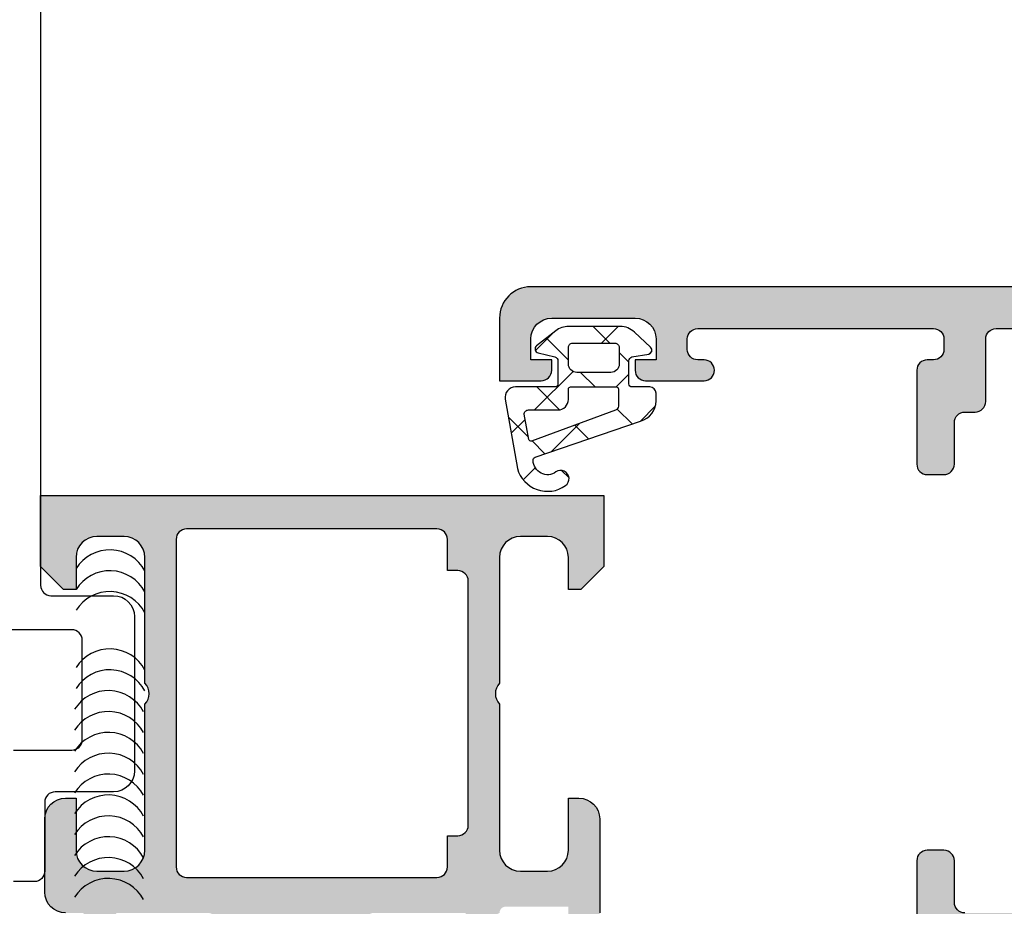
# Model space of a CAD drawing. Header units: millimetres. Extents: x 247761 to 294611, y 172579 to 236863.
# Tile 220 of 256: x 268123 to 268170, y 174683 to 174725. Entities that reach past the tile are written whole.
import ezdxf

# ---------------------------------------------------------------- set-up
doc = ezdxf.new("R2010")
doc.units = ezdxf.units.MM
doc.layers.add('FASÁDA DETAILNÍ', color=4, linetype='Continuous')
doc.layers.add('NOVA', color=240, linetype='Continuous')

# ---------------------------------------------------------------- blocks, each defined once
blk = doc.blocks.new('A$C69D17D4D')
at = {"layer": 'FASÁDA DETAILNÍ'}
h = blk.add_hatch(color=256, dxfattribs=at)
edge = h.paths.add_edge_path(flags=16)
edge.add_ellipse((-6469.200171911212, 1338.481925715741), major_axis=(-0.4999740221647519, 0), ratio=1, start_angle=-90.00297707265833, end_angle=0.0029770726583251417, ccw=False)
edge.add_line((-6469.200145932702, 1338.981899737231), (-6451.200145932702, 1338.981899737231))
edge.add_ellipse((-6451.200119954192, 1338.481925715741), major_axis=(-0.4999740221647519, 0), ratio=1, start_angle=179.9970229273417, end_angle=270.00297707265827, ccw=False)
edge.add_line((-6450.700145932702, 1338.481899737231), (-6450.700145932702, 1325.981899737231))
edge.add_ellipse((-6451.200167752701, 1325.981921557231), major_axis=(-0.5000218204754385, 0), ratio=1, start_angle=90.00250027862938, end_angle=179.9974997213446, ccw=False)
edge.add_line((-6451.200145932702, 1325.481899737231), (-6463.803196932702, 1325.481899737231))
edge.add_ellipse((-6463.803198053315, 1323.981900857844), major_axis=(-1.499998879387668, 0), ratio=1, start_angle=-90.00004280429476, end_angle=4.280428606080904e-05)
edge.add_line((-6465.303196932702, 1323.981899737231), (-6465.303196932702, 1310.981911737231))
edge.add_ellipse((-6465.803196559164, 1310.981911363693), major_axis=(-0.49999962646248, 0), ratio=1, start_angle=89.99995719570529, end_angle=180.0000428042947, ccw=False)
edge.add_line((-6465.803196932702, 1310.481911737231), (-6469.200145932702, 1310.481911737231))
edge.add_ellipse((-6469.20014630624, 1310.981911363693), major_axis=(-0.49999962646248, 0), ratio=1, start_angle=-4.280429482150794e-05, end_angle=90.00004280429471, ccw=False)
edge.add_line((-6469.700145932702, 1310.981911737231), (-6469.700145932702, 1338.481899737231))
edge = h.paths.add_edge_path()
edge.add_line((-6498.500140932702, 1339.681911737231), (-6498.500140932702, 1336.681911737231))
edge.add_line((-6498.500140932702, 1336.681911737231), (-6496.500140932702, 1336.681911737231))
edge.add_arc((-6496.500114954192, 1337.181885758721), 0.4999740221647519, 269.9970229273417, 360.0029770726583)
edge.add_line((-6496.000140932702, 1337.181911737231), (-6496.000140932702, 1337.681911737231))
edge.add_line((-6496.000140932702, 1337.681911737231), (-6497.000140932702, 1337.681911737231))
edge.add_line((-6497.000140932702, 1337.681911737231), (-6497.000140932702, 1338.681911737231))
edge.add_arc((-6496.000076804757, 1338.681847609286), 1.000064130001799, 90.00367402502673, 179.9963259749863, ccw=False)
edge.add_line((-6496.000140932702, 1339.681911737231), (-6492.000140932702, 1339.681911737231))
edge.add_arc((-6492.000170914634, 1338.6818817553), 1.000029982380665, 0.0017177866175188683, 89.99828221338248, ccw=False)
edge.add_line((-6491.000140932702, 1338.681911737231), (-6491.000140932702, 1337.681911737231))
edge.add_line((-6491.000140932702, 1337.681911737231), (-6492.000140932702, 1337.681911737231))
edge.add_line((-6492.000140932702, 1337.681911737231), (-6492.000140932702, 1337.181911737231))
edge.add_arc((-6491.500135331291, 1337.181917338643), 0.5000056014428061, 180.0006418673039, 269.9993581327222)
edge.add_line((-6491.500140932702, 1336.681911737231), (-6488.700137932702, 1336.681911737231))
edge.add_arc((-6488.700137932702, 1337.181911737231), 0.5, 270, 450)
edge.add_line((-6488.700137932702, 1337.681911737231), (-6489.000140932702, 1337.681911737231))
edge.add_arc((-6489.000130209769, 1338.181922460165), 0.5000107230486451, 180.0012287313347, 269.99877126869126, ccw=False)
edge.add_line((-6489.500140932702, 1338.181911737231), (-6489.500140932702, 1338.681911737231))
edge.add_arc((-6489.000073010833, 1338.681843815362), 0.500067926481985, 90.00778221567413, 179.9922177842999, ccw=False)
edge.add_line((-6489.000140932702, 1339.181911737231), (-6477.700145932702, 1339.181911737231))
edge.add_arc((-6477.700167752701, 1338.681889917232), 0.5000218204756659, 0.0025002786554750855, 89.99749972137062, ccw=False)
edge.add_line((-6477.200145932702, 1338.681911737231), (-6477.200145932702, 1338.181911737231))
edge.add_arc((-6477.700083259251, 1338.18184906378), 0.4999373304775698, -90.00718274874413, 0.007182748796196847, ccw=False)
edge.add_line((-6477.700145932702, 1337.681911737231), (-6478.000148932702, 1337.681911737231))
edge.add_arc((-6478.000086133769, 1337.181848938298), 0.5000628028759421, 90.00719532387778, 179.9928046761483)
edge.add_line((-6478.500148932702, 1337.181911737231), (-6478.500148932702, 1332.681911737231))
edge.add_arc((-6478.000143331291, 1332.681917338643), 0.5000056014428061, 180.0006418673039, 269.9993581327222)
edge.add_line((-6478.000148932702, 1332.181911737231), (-6477.200145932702, 1332.181911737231))
edge.add_arc((-6477.200119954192, 1332.681885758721), 0.4999740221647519, 269.9970229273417, 360.0029770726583)
edge.add_line((-6476.700145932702, 1332.681911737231), (-6476.700145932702, 1334.681911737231))
edge.add_arc((-6476.200078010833, 1334.681843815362), 0.500067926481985, 90.00778221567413, 179.9922177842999, ccw=False)
edge.add_line((-6476.200145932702, 1335.181911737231), (-6475.700145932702, 1335.181911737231))
edge.add_arc((-6475.700083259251, 1335.68184906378), 0.499937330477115, 269.9928172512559, 360.0071827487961)
edge.add_line((-6475.200145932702, 1335.681911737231), (-6475.200145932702, 1338.681911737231))
edge.add_arc((-6474.700090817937, 1338.681856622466), 0.500055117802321, 90.00631499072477, 179.9936850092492, ccw=False)
edge.add_line((-6474.700145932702, 1339.181911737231), (-6473.000148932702, 1339.181911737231))
edge.add_arc((-6473.000117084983, 1337.681943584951), 1.499968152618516, -0.0012165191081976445, 90.0012165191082, ccw=False)
edge.add_line((-6471.500148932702, 1337.681911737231), (-6471.500148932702, 1311.681911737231))
edge.add_arc((-6472.000128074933, 1311.681890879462), 0.4999791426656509, -90.00239022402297, 0.002390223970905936, ccw=False)
edge.add_line((-6472.000148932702, 1311.181911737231), (-6476.200145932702, 1311.181911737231))
edge.add_arc((-6476.200140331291, 1311.681917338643), 0.5000056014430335, 180.0006418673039, 269.99935813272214, ccw=False)
edge.add_line((-6476.700145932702, 1311.681911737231), (-6476.700145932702, 1313.681911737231))
edge.add_arc((-6477.200167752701, 1313.681889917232), 0.5000218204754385, 0.002500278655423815, 89.99749972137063)
edge.add_line((-6477.200145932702, 1314.181911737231), (-6478.000148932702, 1314.181911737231))
edge.add_arc((-6478.000096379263, 1313.681859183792), 0.5000525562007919, 90.00602154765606, 179.993978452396)
edge.add_line((-6478.500148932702, 1313.681911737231), (-6478.500148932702, 1308.681910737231))
edge.add_line((-6478.500148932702, 1308.681910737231), (-6478.282827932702, 1307.924021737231))
edge.add_arc((-6478.571206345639, 1307.841330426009), 0.2999999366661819, -52.09518532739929, 16.000024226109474, ccw=False)
edge.add_arc((-6478.202595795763, 1307.367910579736), 0.3000001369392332, 127.9047180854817, 179.9999699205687)
edge.add_line((-6478.502595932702, 1307.367910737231), (-6478.502593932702, 1305.303763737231))
edge.add_arc((-6478.102594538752, 1305.303763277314), 0.3999993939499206, 179.9999341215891, 291.9737695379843)
edge.add_line((-6477.952921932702, 1304.932821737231), (-6475.929692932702, 1305.749182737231))
edge.add_arc((-6476.004529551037, 1305.934652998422), 0.19999934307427, 291.9739078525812, 384.14109237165)
edge.add_line((-6475.822021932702, 1306.016449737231), (-6476.890341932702, 1308.400134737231))
edge.add_arc((-6476.707833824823, 1308.481931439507), 0.1999997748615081, 89.18009939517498, 204.1410254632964, ccw=False)
edge.add_line((-6476.704971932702, 1308.681910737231), (-6465.400891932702, 1308.681911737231))
edge.add_arc((-6465.39246021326, 1308.490497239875), 0.1916001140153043, -1.0444500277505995, 92.52222189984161, ccw=False)
edge.add_line((-6465.200891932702, 1308.487004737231), (-6465.200891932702, 1308.066420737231))
edge.add_line((-6465.200891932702, 1308.066420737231), (-6466.632626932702, 1305.600808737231))
edge.add_arc((-6466.373289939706, 1305.449997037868), 0.2999997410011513, 149.8208038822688, 254.0000282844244)
edge.add_line((-6466.455980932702, 1305.161618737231), (-6464.963819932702, 1304.733747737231))
edge.add_line((-6464.963819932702, 1304.733747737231), (-6464.100544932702, 1304.235335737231))
edge.add_arc((-6463.900544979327, 1304.581745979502), 0.4000000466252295, 240.0000115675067, 359.9999652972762)
edge.add_line((-6463.500544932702, 1304.581745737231), (-6463.500891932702, 1308.689676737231))
edge.add_line((-6463.500891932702, 1308.689676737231), (-6463.503196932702, 1323.181733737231))
edge.add_arc((-6463.003197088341, 1323.181911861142), 0.4999998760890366, 89.99998216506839, 180.0204115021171, ccw=False)
edge.add_line((-6463.003196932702, 1323.681911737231), (-6457.600154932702, 1323.681911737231))
edge.add_arc((-6457.600154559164, 1323.181912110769), 0.49999962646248, -4.28042947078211e-05, 90.00004280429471, ccw=False)
edge.add_line((-6457.100154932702, 1323.181911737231), (-6457.100154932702, 1320.681911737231))
edge.add_arc((-6456.60015530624, 1320.681911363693), 0.49999962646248, 179.9999571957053, 270.0000428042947)
edge.add_line((-6456.600154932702, 1320.181911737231), (-6455.300151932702, 1320.181911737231))
edge.add_arc((-6455.300131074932, 1320.681890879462), 0.4999791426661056, 269.997609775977, 360.002390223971)
edge.add_line((-6454.800151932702, 1320.681911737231), (-6454.800151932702, 1321.181911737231))
edge.add_line((-6454.800151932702, 1321.181911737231), (-6455.800151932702, 1321.181911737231))
edge.add_line((-6455.800151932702, 1321.181911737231), (-6455.800151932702, 1322.681911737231))
edge.add_arc((-6454.800120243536, 1322.681880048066), 1.000031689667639, 90.00181559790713, 179.998184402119, ccw=False)
edge.add_line((-6454.800151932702, 1323.681911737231), (-6450.800151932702, 1323.681911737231))
edge.add_arc((-6450.800221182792, 1322.681842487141), 1.00006925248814, 0.003967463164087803, 89.99603253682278, ccw=False)
edge.add_line((-6449.800151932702, 1322.681911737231), (-6449.800151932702, 1321.181911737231))
edge.add_line((-6449.800151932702, 1321.181911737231), (-6450.800151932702, 1321.181911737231))
edge.add_line((-6450.800151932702, 1321.181911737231), (-6450.800151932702, 1320.681911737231))
edge.add_arc((-6450.300177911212, 1320.681885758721), 0.4999740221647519, 179.9970229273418, 270.0029770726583)
edge.add_line((-6450.300151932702, 1320.181911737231), (-6449.000148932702, 1320.181911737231))
edge.add_arc((-6449.000154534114, 1320.681917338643), 0.5000056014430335, 270.0006418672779, 359.9993581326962)
edge.add_line((-6448.500148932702, 1320.681911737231), (-6448.500148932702, 1339.681911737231))
edge.add_arc((-6450.000119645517, 1339.681941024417), 1.499970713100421, 359.9988812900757, 450.0011187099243)
edge.add_line((-6450.000148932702, 1341.181911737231), (-6497.000140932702, 1341.181911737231))
edge.add_arc((-6497.000080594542, 1339.681851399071), 1.500060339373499, 90.00230465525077, 179.9976953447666)
h = blk.add_hatch(dxfattribs=at)
h.set_pattern_fill('ANSI37', color=256, scale=0.625, angle=90, style=0)
h.set_pattern_definition([(135, (-6496.000120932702, 1337.681939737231), (-1.403165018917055, -1.403165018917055), []), (225, (-6496.000120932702, 1337.681939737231), (1.403165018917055, -1.403165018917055), [])])
edge = h.paths.add_edge_path(flags=16)
edge.add_ellipse((-6495.697905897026, 1335.779726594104), major_axis=(-0.4977897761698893, 0), ratio=1, start_angle=89.74527797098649, end_angle=180.192579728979)
edge.add_line((-6495.200118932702, 1335.781399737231), (-6495.200118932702, 1336.281918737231))
edge.add_ellipse((-6495.100135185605, 1336.281932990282), major_axis=(-0.09998374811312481, 0), ratio=1, start_angle=-90.00874069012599, end_angle=0.008167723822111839, ccw=False)
edge.add_line((-6495.100119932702, 1336.381916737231), (-6492.899689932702, 1336.381920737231))
edge.add_ellipse((-6492.899692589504, 1336.281916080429), major_axis=(-0.1000046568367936, 0), ratio=1, start_angle=180.0015221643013, end_angle=269.9984778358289, ccw=False)
edge.add_line((-6492.799687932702, 1336.281918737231), (-6492.799687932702, 1335.469976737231))
edge.add_ellipse((-6492.999694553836, 1335.469985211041), major_axis=(-0.2000066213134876, 0), ratio=1, start_angle=105.68861530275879, end_angle=179.997572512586, ccw=False)
edge.add_line((-6492.945610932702, 1335.277429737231), (-6496.963751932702, 1333.790104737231))
edge.add_ellipse((-6496.998465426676, 1333.883886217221), major_axis=(-0.0999999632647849, 0), ratio=1, start_angle=10.322284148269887, end_angle=110.3121828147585, ccw=False)
edge.add_line((-6497.096846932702, 1333.865967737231), (-6497.317129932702, 1335.075436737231))
edge.add_ellipse((-6497.117239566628, 1335.081945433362), major_axis=(-0.199996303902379, 0), ratio=1, start_angle=-90.00104106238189, end_angle=1.8649678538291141, ccw=False)
edge.add_line((-6497.117235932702, 1335.281941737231), (-6495.700118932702, 1335.281941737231))
edge = h.paths.add_edge_path(flags=16)
edge.add_ellipse((-6495.000117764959, 1338.281930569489), major_axis=(-0.2000001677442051, 0), ratio=1, start_angle=-90.00023842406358, end_angle=0.00023842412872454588, ccw=False)
edge.add_line((-6495.000116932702, 1338.481930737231), (-6492.965659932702, 1338.481926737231))
edge.add_ellipse((-6492.965655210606, 1338.281931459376), major_axis=(-0.1999952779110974, 0), ratio=1, start_angle=179.999506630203, end_angle=270.00135281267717, ccw=False)
edge.add_line((-6492.765659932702, 1338.281929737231), (-6492.765659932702, 1337.481919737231))
edge.add_ellipse((-6493.165670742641, 1337.481928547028), major_axis=(-0.4000108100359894, 0), ratio=1, start_angle=90.0019780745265, end_angle=179.9987381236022, ccw=False)
edge.add_line((-6493.165656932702, 1337.081917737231), (-6494.800119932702, 1337.081917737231))
edge.add_ellipse((-6494.800123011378, 1337.481912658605), major_axis=(-0.3999949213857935, 0), ratio=1, start_angle=-0.0010139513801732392, end_angle=90.0004409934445, ccw=False)
edge.add_line((-6495.200117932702, 1337.481919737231), (-6495.200117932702, 1338.281929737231))
edge = h.paths.add_edge_path()
edge.add_arc((-6496.600109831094, 1338.205378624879), 0.2000083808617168, 130.0023157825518, 254.9984805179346)
edge.add_line((-6496.651880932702, 1338.012186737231), (-6495.848355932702, 1337.821652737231))
edge.add_arc((-6495.900132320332, 1337.628459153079), 0.200011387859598, 0.0027455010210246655, 74.99714367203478, ccw=False)
edge.add_line((-6495.700120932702, 1337.628468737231), (-6495.700120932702, 1336.531918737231))
edge.add_arc((-6495.850108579, 1336.53190838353), 0.1499876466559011, -90.00395514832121, 0.0039551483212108, ccw=False)
edge.add_line((-6495.850118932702, 1336.381920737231), (-6497.732989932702, 1336.381928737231))
edge.add_arc((-6497.732991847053, 1335.881928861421), 0.4999998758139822, 89.9997806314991, 189.9335722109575)
edge.add_line((-6498.225495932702, 1335.795675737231), (-6497.644106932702, 1332.475949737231))
edge.add_arc((-6496.200121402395, 1332.882024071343), 1.499996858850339, 195.7069244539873, 305.0875539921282)
edge.add_arc((-6495.567814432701, 1331.981921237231), 0.3999981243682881, 305.0880041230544, 485.0880041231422)
edge.add_arc((-6496.202335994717, 1332.863220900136), 0.6860034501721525, 180.4843583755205, 306.1411855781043, ccw=False)
edge.add_arc((-6496.739212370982, 1332.877041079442), 0.1503878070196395, 109.0161509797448, 187.4960782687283, ccw=False)
edge.add_line((-6496.788213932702, 1333.019221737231), (-6491.741987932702, 1334.746903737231))
edge.add_arc((-6492.000109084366, 1335.712995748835), 0.9999801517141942, 284.958910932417, 360.0005723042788)
edge.add_line((-6491.000128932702, 1335.713005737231), (-6491.000116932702, 1336.081910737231))
edge.add_arc((-6491.300136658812, 1336.08189001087), 0.3000197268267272, 0.003958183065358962, 89.99680575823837)
edge.add_line((-6491.300119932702, 1336.381909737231), (-6492.150134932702, 1336.381909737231))
edge.add_arc((-6492.150147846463, 1336.531893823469), 0.1499840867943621, 179.9950667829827, 270.00493321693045, ccw=False)
edge.add_line((-6492.300131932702, 1336.531906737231), (-6492.300120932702, 1337.628468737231))
edge.add_arc((-6492.100106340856, 1337.628459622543), 0.20001459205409, 105.00237433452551, 179.997389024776, ccw=False)
edge.add_line((-6492.151881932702, 1337.821656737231), (-6491.348509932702, 1337.950750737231))
edge.add_arc((-6491.400234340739, 1338.143926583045), 0.1999808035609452, 284.9897870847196, 405.0074444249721)
edge.add_line((-6491.258844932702, 1338.285352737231), (-6492.034714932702, 1339.011871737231))
edge.add_arc((-6492.718225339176, 1338.28193010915), 1.000000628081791, 46.88146232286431, 90.0000340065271)
edge.add_line((-6492.718225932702, 1339.281930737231), (-6495.196858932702, 1339.281930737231))
edge.add_arc((-6495.196857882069, 1338.281927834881), 1.000002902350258, 90.00006019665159, 127.8277930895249)
edge.add_line((-6495.810149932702, 1339.071787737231), (-6496.728678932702, 1338.358588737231))
h = blk.add_hatch(color=256, dxfattribs=at)
edge = h.paths.add_edge_path()
edge.add_arc((-6516.799990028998, 1311.061932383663), 0.1199999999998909, 89.99999999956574, 180)
edge.add_line((-6516.919990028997, 1311.061932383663), (-6516.919990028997, 1308.301934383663))
edge.add_arc((-6517.219990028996, 1308.301934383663), 0.2999999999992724, -90.00000000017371, 0, ccw=False)
edge.add_line((-6517.219990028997, 1308.001934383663), (-6518.19996434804, 1308.001934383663))
edge.add_arc((-6518.19996434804, 1308.301934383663), 0.2999999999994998, 179.9999999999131, 270, ccw=False)
edge.add_line((-6518.49996434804, 1308.301934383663), (-6518.49996434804, 1310.181945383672))
edge.add_arc((-6518.578831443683, 1310.449488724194), 0.2789255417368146, 286.4245945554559, 361.1628700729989)
edge.add_line((-6518.29996334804, 1310.455149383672), (-6518.29996334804, 1310.908743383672))
edge.add_arc((-6518.578800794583, 1310.914411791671), 0.2788950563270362, 358.8354106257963, 433.5801235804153)
edge.add_line((-6518.49996434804, 1311.181932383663), (-6519.300139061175, 1311.181932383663))
edge.add_arc((-6519.300139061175, 1312.181932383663), 0.9999999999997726, 180.000000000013, 270, ccw=False)
edge.add_line((-6520.300139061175, 1312.181932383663), (-6520.300139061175, 1315.681939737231))
edge.add_arc((-6519.300119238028, 1315.681919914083), 1.000019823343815, 90.0011357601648, 179.9988642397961, ccw=False)
edge.add_line((-6519.300139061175, 1316.681939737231), (-6518.800139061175, 1316.681939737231))
edge.add_line((-6518.800139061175, 1316.681939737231), (-6518.800139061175, 1314.181939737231))
edge.add_arc((-6517.800093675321, 1314.181985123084), 1.0000453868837, 180.0026002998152, 269.9973997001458)
edge.add_line((-6517.800139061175, 1313.181939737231), (-6516.500120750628, 1313.181939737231))
edge.add_arc((-6516.500173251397, 1314.181992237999), 1.000052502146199, 270.0030079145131, 359.9969920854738)
edge.add_line((-6515.500120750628, 1314.181939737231), (-6515.500120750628, 1321.181939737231))
edge.add_arc((-6516.025242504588, 1321.681939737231), 0.7250881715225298, 316.4038161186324, 403.5961838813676)
edge.add_line((-6515.500120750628, 1322.181939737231), (-6515.500120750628, 1328.216027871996))
edge.add_arc((-6516.500173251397, 1328.215975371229), 1.000052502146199, 0.003007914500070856, 89.9969920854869)
edge.add_line((-6516.500120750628, 1329.216027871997), (-6517.800139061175, 1329.216027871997))
edge.add_arc((-6517.800093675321, 1328.215982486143), 1.000045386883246, 90.00260029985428, 179.9973997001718)
edge.add_line((-6518.800139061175, 1328.216027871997), (-6518.800139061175, 1326.681939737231))
edge.add_line((-6518.800139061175, 1326.681939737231), (-6519.400145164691, 1326.681939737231))
edge.add_line((-6519.400145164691, 1326.681939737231), (-6520.500120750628, 1327.781945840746))
edge.add_line((-6520.500120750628, 1327.781945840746), (-6520.500120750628, 1331.181939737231))
edge.add_line((-6520.500120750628, 1331.181939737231), (-6493.500219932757, 1331.181939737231))
edge.add_line((-6493.500219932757, 1331.181939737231), (-6493.500219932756, 1327.781945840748))
edge.add_line((-6493.500219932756, 1327.781945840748), (-6494.600195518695, 1326.681939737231))
edge.add_line((-6494.600195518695, 1326.681939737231), (-6495.20020162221, 1326.681939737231))
edge.add_line((-6495.20020162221, 1326.681939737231), (-6495.200201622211, 1328.216027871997))
edge.add_arc((-6496.200247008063, 1328.215982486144), 1.000045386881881, 0.00260029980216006, 89.99739970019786)
edge.add_line((-6496.20020162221, 1329.216027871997), (-6497.500219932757, 1329.216027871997))
edge.add_arc((-6497.50016743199, 1328.215975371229), 1.000052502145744, 90.003007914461, 179.9969920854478)
edge.add_line((-6498.500219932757, 1328.216027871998), (-6498.500219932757, 1322.181939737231))
edge.add_arc((-6497.975098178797, 1321.681939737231), 0.7250881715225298, 136.4038161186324, 223.5961838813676)
edge.add_line((-6498.500219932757, 1321.181939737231), (-6498.500219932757, 1314.181939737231))
edge.add_arc((-6497.500167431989, 1314.181992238), 1.000052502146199, 180.0030079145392, 269.9969920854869)
edge.add_line((-6497.500219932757, 1313.181939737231), (-6496.20020162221, 1313.181939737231))
edge.add_arc((-6496.200247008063, 1314.181985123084), 1.000045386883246, 270.0026002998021, 359.9973997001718)
edge.add_line((-6495.20020162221, 1314.181939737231), (-6495.20020162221, 1316.681939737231))
edge.add_line((-6495.20020162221, 1316.681939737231), (-6494.70020162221, 1316.681939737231))
edge.add_arc((-6494.700221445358, 1315.681919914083), 1.00001982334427, 0.0011357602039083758, 89.99886423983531, ccw=False)
edge.add_line((-6493.70020162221, 1315.681939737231), (-6493.70020162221, 1311.181939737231))
edge.add_arc((-6494.2001913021, 1311.181929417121), 0.4999896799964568, -90.00118262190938, 0.0011826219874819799, ccw=False)
edge.add_line((-6494.20020162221, 1310.681939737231), (-6495.20020162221, 1310.681939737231))
edge.add_line((-6495.20020162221, 1310.681939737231), (-6495.20020162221, 1311.481942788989))
edge.add_line((-6495.20020162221, 1311.481942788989), (-6498.200216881, 1311.481942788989))
edge.add_arc((-6498.200219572, 1311.181935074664), 0.3000077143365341, 89.99948607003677, 180.0005139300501)
edge.add_arc((-6498.421390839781, 1310.91441179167), 0.2788950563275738, 106.4198764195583, 181.1645893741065)
edge.add_line((-6498.700228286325, 1310.908743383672), (-6498.700228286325, 1310.455149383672))
edge.add_arc((-6498.421360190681, 1310.449488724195), 0.2789255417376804, 178.837129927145, 253.5754054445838)
edge.add_line((-6498.500227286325, 1310.181945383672), (-6498.500227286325, 1308.301934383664))
edge.add_arc((-6498.800227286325, 1308.301934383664), 0.3000000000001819, -90, 0, ccw=False)
edge.add_line((-6498.800227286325, 1308.001934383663), (-6499.780201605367, 1308.001934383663))
edge.add_arc((-6499.780201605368, 1308.301934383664), 0.3000000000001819, 180, 270.0000000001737, ccw=False)
edge.add_line((-6500.080201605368, 1308.301934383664), (-6500.080201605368, 1311.061932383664))
edge.add_arc((-6500.200201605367, 1311.061932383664), 0.1199999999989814, 0, 90.00000000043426)
edge.add_line((-6500.200201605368, 1311.181932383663), (-6504.500227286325, 1311.181932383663))
edge.add_arc((-6504.500227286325, 1310.681932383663), 0.5, 90, 179.9999999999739)
edge.add_line((-6505.000227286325, 1310.681932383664), (-6505.000227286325, 1309.981932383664))
edge.add_line((-6505.000227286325, 1309.981932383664), (-6503.618731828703, 1307.589112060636))
edge.add_arc((-6503.738347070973, 1307.520052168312), 0.1381197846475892, -97.7024374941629, 30.0000000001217, ccw=False)
edge.add_arc((-6503.29072868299, 1312.361403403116), 4.999999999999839, 198.7094007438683, 264.65077199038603, ccw=False)
edge.add_arc((-6508.500095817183, 1310.5971772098), 0.5000000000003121, 18.70940074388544, 161.2905992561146)
edge.add_arc((-6513.709462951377, 1312.361403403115), 4.999999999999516, 275.34922800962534, 341.29059925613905, ccw=False)
edge.add_arc((-6513.261844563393, 1307.520052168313), 0.1381197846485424, 149.9999999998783, 277.7024374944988, ccw=False)
edge.add_line((-6513.381459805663, 1307.589112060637), (-6511.99996434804, 1309.981932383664))
edge.add_line((-6511.99996434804, 1309.981932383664), (-6511.999964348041, 1310.681932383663))
edge.add_arc((-6512.499964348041, 1310.681932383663), 0.5, 2.605510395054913e-11, 90.00000000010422)
edge.add_line((-6512.499964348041, 1311.181932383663), (-6516.799990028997, 1311.181932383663))
edge = h.paths.add_edge_path(flags=16)
edge.add_arc((-6501.500212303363, 1329.081933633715), 0.5, 0, 90)
edge.add_line((-6501.500212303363, 1329.581933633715), (-6513.500120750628, 1329.581933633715))
edge.add_arc((-6513.500120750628, 1329.081933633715), 0.5, 90, 180)
edge.add_line((-6514.000120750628, 1329.081933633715), (-6514.000120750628, 1313.381951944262))
edge.add_arc((-6513.500120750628, 1313.381951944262), 0.5, 180, 270)
edge.add_line((-6513.500120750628, 1312.881951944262), (-6501.500212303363, 1312.881951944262))
edge.add_arc((-6501.500212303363, 1313.381951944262), 0.5, 270, 360)
edge.add_line((-6501.000212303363, 1313.381951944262), (-6501.000212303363, 1314.881951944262))
edge.add_line((-6501.000212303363, 1314.881951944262), (-6500.500212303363, 1314.881951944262))
edge.add_arc((-6500.500212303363, 1315.381951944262), 0.5, 270, 360)
edge.add_line((-6500.000212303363, 1315.381951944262), (-6500.000212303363, 1327.081933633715))
edge.add_arc((-6500.500212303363, 1327.081933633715), 0.5, 0, 90)
edge.add_line((-6500.500212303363, 1327.581933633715), (-6501.000212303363, 1327.581933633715))
edge.add_line((-6501.000212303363, 1327.581933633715), (-6501.000212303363, 1329.081933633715))
for points in [[(-6520.500120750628, 1445.418080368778), (-6520.500120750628, 1326.881939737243, 0.414213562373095), (-6520.000120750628, 1326.381939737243), (-6517.000120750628, 1326.381939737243, -0.414213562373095), (-6516.000120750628, 1325.381939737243), (-6516.000120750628, 1317.981939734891, -0.4142135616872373), (-6517.0001207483, 1316.981939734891), (-6519.800120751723, 1316.981939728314, 0.4142135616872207), (-6520.300120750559, 1316.481939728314), (-6520.300120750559, 1313.181939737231, -0.414213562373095), (-6520.800120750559, 1312.681939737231), (-6521.800120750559, 1312.681939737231, -0.414213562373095)], [(-6521.800120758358, 1318.981941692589), (-6519.000120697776, 1318.981941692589, 0.4142135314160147), (-6518.500120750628, 1319.481941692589), (-6518.500120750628, 1324.247990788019, 0.4142135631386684), (-6519.000120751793, 1324.747990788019), (-6522.000120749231, 1324.747990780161, -0.4142135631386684)], [(-6476.200145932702, 1311.181911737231, -0.414207), (-6476.700145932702, 1311.681911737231), (-6476.700145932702, 1313.681911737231), (-6476.700145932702, 1313.681911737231, 0.414188), (-6477.200145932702, 1314.181911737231), (-6478.000148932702, 1314.181911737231), (-6478.000148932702, 1314.181911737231, 0.414152), (-6478.500148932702, 1313.681911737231), (-6478.500148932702, 1308.681910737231)], [(-6450.000148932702, 1341.181911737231), (-6497.000140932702, 1341.181911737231), (-6497.000140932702, 1341.181911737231, 0.41419), (-6498.500140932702, 1339.681911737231), (-6498.500140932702, 1339.681911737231), (-6498.500140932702, 1336.681911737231), (-6496.500140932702, 1336.681911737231), (-6496.500140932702, 1336.681911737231, 0.414244), (-6496.000140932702, 1337.181911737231), (-6496.000140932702, 1337.681911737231), (-6497.000140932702, 1337.681911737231), (-6497.000140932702, 1338.681911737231), (-6497.000140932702, 1338.681911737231, -0.414176), (-6496.000140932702, 1339.681911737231), (-6492.000140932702, 1339.681911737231), (-6492.000140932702, 1339.681911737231, -0.414196), (-6491.000140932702, 1338.681911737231), (-6491.000140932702, 1337.681911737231), (-6492.000140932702, 1337.681911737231), (-6492.000140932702, 1337.181911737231), (-6492.000140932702, 1337.181911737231, 0.414207), (-6491.500140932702, 1336.681911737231), (-6488.700137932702, 1336.681911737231), (-6488.700137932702, 1336.681911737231, 1), (-6488.700137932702, 1337.681911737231), (-6489.000140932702, 1337.681911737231), (-6489.000140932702, 1337.681911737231, -0.414201), (-6489.500140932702, 1338.181911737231), (-6489.500140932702, 1338.681911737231), (-6489.500140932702, 1338.681911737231, -0.414134), (-6489.000140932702, 1339.181911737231), (-6477.700145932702, 1339.181911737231), (-6477.700145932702, 1339.181911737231, -0.414188), (-6477.200145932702, 1338.681911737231), (-6477.200145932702, 1338.181911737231), (-6477.200145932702, 1338.181911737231, -0.414287), (-6477.700145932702, 1337.681911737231), (-6478.000148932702, 1337.681911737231), (-6478.000148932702, 1337.681911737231, 0.41414), (-6478.500148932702, 1337.181911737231), (-6478.500148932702, 1332.681911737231), (-6478.500148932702, 1332.681911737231, 0.414207), (-6478.000148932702, 1332.181911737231), (-6477.200145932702, 1332.181911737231), (-6477.200145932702, 1332.181911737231, 0.414244), (-6476.700145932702, 1332.681911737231), (-6476.700145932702, 1334.681911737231), (-6476.700145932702, 1334.681911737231, -0.414134), (-6476.200145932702, 1335.181911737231), (-6475.700145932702, 1335.181911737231), (-6475.700145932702, 1335.181911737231, 0.414287), (-6475.200145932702, 1335.681911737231), (-6475.200145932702, 1338.681911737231), (-6475.200145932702, 1338.681911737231, -0.414149), (-6474.700145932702, 1339.181911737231), (-6473.000148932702, 1339.181911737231)], [(-6519.300139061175, 1311.181932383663, -0.414213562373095), (-6520.300139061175, 1312.181932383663), (-6520.300139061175, 1315.681939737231, -0.4142019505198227), (-6519.300139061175, 1316.681939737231), (-6518.800139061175, 1316.681939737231), (-6518.800139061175, 1314.181939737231, 0.4141869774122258), (-6517.800139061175, 1313.181939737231), (-6516.500120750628, 1313.181939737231, 0.4141828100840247), (-6515.500120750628, 1314.181939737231), (-6515.500120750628, 1321.181939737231, 0.3999328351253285), (-6515.500120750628, 1322.181939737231), (-6515.500120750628, 1328.216027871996, 0.4141828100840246), (-6516.500120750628, 1329.216027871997), (-6517.800139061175, 1329.216027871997, 0.4141869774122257), (-6518.800139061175, 1328.216027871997), (-6518.800139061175, 1326.681939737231), (-6519.400145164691, 1326.681939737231), (-6520.500120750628, 1327.781945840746), (-6520.500120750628, 1331.181939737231), (-6493.500219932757, 1331.181939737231), (-6493.500219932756, 1327.781945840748), (-6494.600195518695, 1326.681939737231), (-6495.20020162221, 1326.681939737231), (-6495.200201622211, 1328.216027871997, 0.4141869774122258), (-6496.20020162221, 1329.216027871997), (-6497.500219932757, 1329.216027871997, 0.4141828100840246), (-6498.500219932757, 1328.216027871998), (-6498.500219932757, 1322.181939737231, 0.3999328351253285), (-6498.500219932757, 1321.181939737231), (-6498.500219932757, 1314.181939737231, 0.4141828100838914), (-6497.500219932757, 1313.181939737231), (-6496.20020162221, 1313.181939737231, 0.4141869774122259), (-6495.20020162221, 1314.181939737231), (-6495.20020162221, 1316.681939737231), (-6494.70020162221, 1316.681939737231, -0.4142019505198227), (-6493.70020162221, 1315.681939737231), (-6493.70020162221, 1311.181939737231, -0.414225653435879)]]:
    blk.add_lwpolyline(points, format="xyb", dxfattribs=at)
for points in [[(-6496.728678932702, 1338.358588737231, 0.606792), (-6496.651880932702, 1338.012186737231), (-6495.848355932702, 1337.821652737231), (-6495.848355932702, 1337.821652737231, -0.339427), (-6495.700120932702, 1337.628468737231), (-6495.700120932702, 1336.531918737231), (-6495.700120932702, 1336.531918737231, -0.414254), (-6495.850118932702, 1336.381920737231), (-6497.732989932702, 1336.381928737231), (-6497.732989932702, 1336.381928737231, 0.465956), (-6498.225495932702, 1335.795675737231), (-6497.644106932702, 1332.475949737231), (-6497.644106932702, 1332.475949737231, 0.517137), (-6495.337881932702, 1331.654614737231, 1), (-6495.797746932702, 1332.309227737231, -0.610743), (-6496.888314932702, 1332.857421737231, -0.356477), (-6496.788213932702, 1333.019221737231), (-6491.741987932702, 1334.746903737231), (-6491.741987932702, 1334.746903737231, 0.339657), (-6491.000128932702, 1335.713005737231), (-6491.000116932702, 1336.081910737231), (-6491.000116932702, 1336.081910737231, 0.414177), (-6491.300119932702, 1336.381909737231), (-6492.150134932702, 1336.381909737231), (-6492.150134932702, 1336.381909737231, -0.414264), (-6492.300131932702, 1336.531906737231), (-6492.300120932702, 1337.628468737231), (-6492.300120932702, 1337.628468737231, -0.33943), (-6492.151881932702, 1337.821656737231), (-6491.348509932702, 1337.950750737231), (-6491.348509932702, 1337.950750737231, 0.577453), (-6491.258844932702, 1338.285352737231), (-6492.034714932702, 1339.011871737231), (-6492.034714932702, 1339.011871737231, 0.190392), (-6492.718225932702, 1339.281930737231), (-6495.196858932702, 1339.281930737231), (-6495.196858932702, 1339.281930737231, 0.16657), (-6495.810149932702, 1339.071787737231), (-6496.728678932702, 1338.358588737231)], [(-6501.000212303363, 1329.081933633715, 0.414213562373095), (-6501.500212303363, 1329.581933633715), (-6513.500120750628, 1329.581933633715, 0.414213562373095), (-6514.000120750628, 1329.081933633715), (-6514.000120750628, 1313.381951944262, 0.414213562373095), (-6513.500120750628, 1312.881951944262), (-6501.500212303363, 1312.881951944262, 0.414213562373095), (-6501.000212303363, 1313.381951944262), (-6501.000212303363, 1314.881951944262), (-6500.500212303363, 1314.881951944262, 0.414213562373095), (-6500.000212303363, 1315.381951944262), (-6500.000212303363, 1327.081933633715, 0.414213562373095), (-6500.500212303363, 1327.581933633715), (-6501.000212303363, 1327.581933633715)]]:
    blk.add_lwpolyline(points, format="xyb", close=True, dxfattribs=at)
at = {"layer": 'FASÁDA DETAILNÍ', "extrusion": (0, 0, -1)}
for points in [[(6495.200117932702, 1338.281929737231, 0.414216), (6495.000116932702, 1338.481930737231), (6492.965659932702, 1338.481926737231), (6492.965659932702, 1338.481926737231, 0.414223), (6492.765659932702, 1338.281929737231), (6492.765659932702, 1337.481919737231), (6492.765659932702, 1337.481919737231, 0.414197), (6493.165656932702, 1337.081917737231), (6494.800119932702, 1337.081917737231), (6494.800119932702, 1337.081917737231, 0.414221), (6495.200117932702, 1337.481919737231), (6495.200117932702, 1338.281929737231)], [(6495.700118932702, 1335.281941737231, -0.416502), (6495.200118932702, 1335.781399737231), (6495.200118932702, 1336.281918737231), (6495.200118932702, 1336.281918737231, 0.4143), (6495.100119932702, 1336.381916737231), (6492.899689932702, 1336.381920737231), (6492.899689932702, 1336.381920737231, 0.414198), (6492.799687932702, 1336.281918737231), (6492.799687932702, 1335.469976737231), (6492.799687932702, 1335.469976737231, 0.336095), (6492.945610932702, 1335.277429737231), (6496.963751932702, 1333.790104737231), (6496.963751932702, 1333.790104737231, 0.466254), (6497.096846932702, 1333.865967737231), (6497.317129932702, 1335.075436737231), (6497.317129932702, 1335.075436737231, 0.423785), (6497.117235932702, 1335.281941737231), (6495.700118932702, 1335.281941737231)]]:
    blk.add_lwpolyline(points, format="xyb", close=True, dxfattribs=at)
at = {"layer": 'FASÁDA DETAILNÍ'}
for centre in [(-6517.183930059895, 1326.670762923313), (-6517.183930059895, 1325.670762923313), (-6517.183930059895, 1324.670762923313), (-6517.183930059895, 1321.92476292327), (-6517.183930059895, 1320.92476292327), (-6517.251530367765, 1319.925961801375), (-6517.251530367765, 1318.925961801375), (-6517.251530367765, 1317.925961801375), (-6517.251530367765, 1316.925961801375), (-6517.251530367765, 1315.925961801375), (-6517.251530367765, 1314.925961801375), (-6517.251530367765, 1313.925961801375), (-6517.251530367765, 1312.925961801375), (-6517.251530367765, 1311.925961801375), (-6517.251530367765, 1310.925961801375)]:
    blk.add_arc(centre, 1.906465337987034, 27.96795443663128, 147.9679544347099, dxfattribs=at)

msp = doc.modelspace()

# ---------------------------------------------------------------- block references
at = {"layer": 'NOVA', "ltscale": 300}
msp.add_blockref('A$C69D17D4D', (274644.5174331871, 173371.2585875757), dxfattribs=at)

doc.saveas('drawing.dxf')
